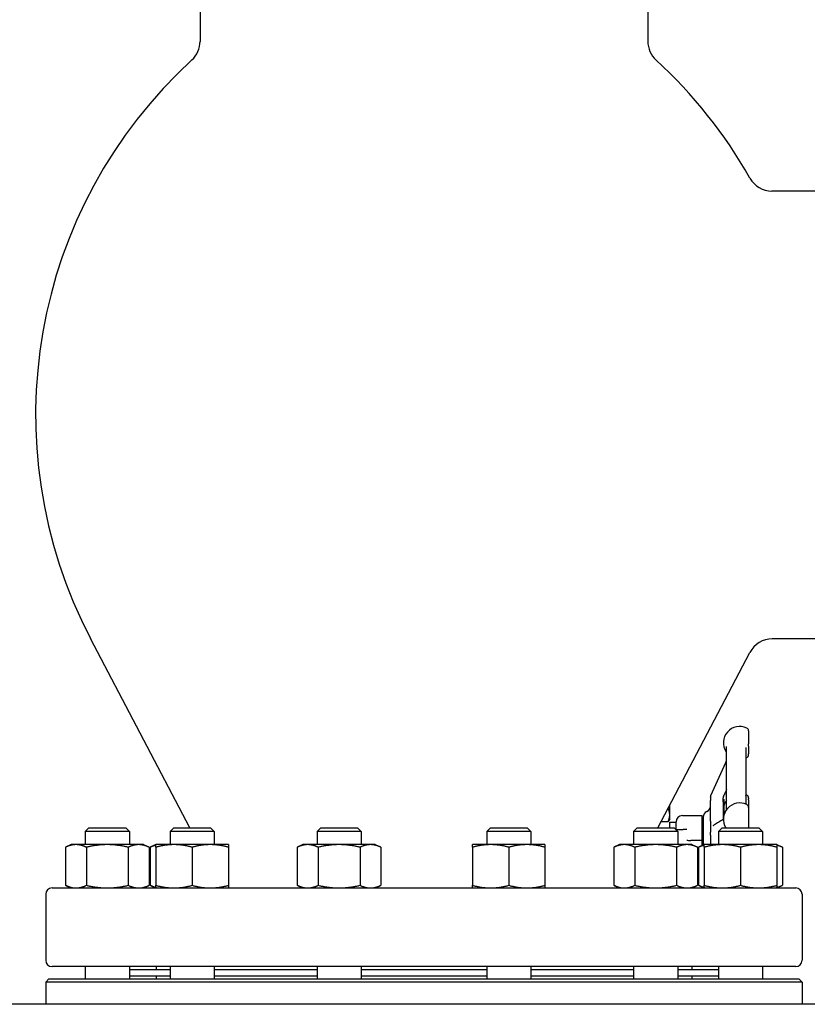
# Model space of a CAD drawing. Header units: inches. Extents: x 24 to 1128, y -94 to 748.
# Tile 69 of 256: x 244 to 260, y 292 to 312. Entities that reach past the tile are written whole.
import ezdxf

# ---------------------------------------------------------------- set-up
doc = ezdxf.new("R2010")
doc.units = ezdxf.units.IN
doc.header["$LTSCALE"] = 32
doc.header["$MEASUREMENT"] = 0
doc.layers.add('Visible (ANSI)', color=7, linetype='Continuous', lineweight=30)

msp = doc.modelspace()

# ---------------------------------------------------------------- linework, layer by layer
at = {"layer": 'Visible (ANSI)'}
for p, q in [((247.54302, 313.36787), (247.54302, 311.34626)), ((256.42302, 313.36787), (256.42302, 311.34626)), ((260.16802, 308.37787), (258.88478, 308.37787)), ((247.34383, 295.74787), (245.37434, 299.50521)), ((260.16802, 299.49787), (258.89029, 299.49787)), ((256.62221, 295.74787), (258.44744, 299.23)), ((258.42202, 297.67268), (258.42202, 297.41503)), ((258.42202, 297.37014), (258.42202, 297.41503)), ((257.98452, 296.10978), (257.98452, 297.36572)), ((258.36952, 297.34224), (258.36952, 296.21919)), ((258.42202, 297.37014), (258.42202, 297.22016)), ((258.42202, 297.19818), (258.42202, 297.22016)), ((257.67543, 296.38864), (257.96865, 297.04722)), ((257.66952, 296.36197), (257.66952, 296.36193)), ((257.66952, 296.35912), (257.66952, 296.36193)), ((257.66952, 296.35912), (257.66952, 296.29153)), ((257.66952, 295.8813), (257.66952, 296.29153)), ((257.91952, 296.26783), (257.91952, 296.34508)), ((257.91952, 296.31287), (257.93514, 296.31287)), ((257.91952, 296.26783), (257.91952, 295.91406)), ((257.91952, 296.26783), (257.91952, 295.91406)), ((257.93514, 296.00959), (257.93514, 296.31287)), ((258.42202, 296.34299), (258.42202, 296.32421)), ((258.42202, 296.30392), (258.42202, 296.32421)), ((258.42202, 296.30392), (258.42202, 296.15533)), ((256.85852, 296.00541), (256.85852, 296.19871)), ((256.85852, 295.92537), (256.85852, 296.00541)), ((258.42202, 296.15533), (258.42202, 295.74787)), ((256.82503, 295.87172), (256.68712, 295.87172)), ((256.85852, 295.92537), (256.84174, 295.8963)), ((256.85802, 295.86287), (256.98302, 295.86287)), ((256.85802, 295.74787), (256.85802, 295.86287)), ((256.98302, 295.71912), (256.98302, 295.86787)), ((257.10802, 295.99287), (257.49952, 295.99287)), ((257.49952, 295.50653), (257.49952, 295.99287)), ((257.51952, 295.95875), (257.51952, 295.40614)), ((257.66952, 295.8813), (257.66952, 295.66325)), ((245.33992, 295.74787), (245.267, 295.67496)), ((246.142, 295.67496), (245.267, 295.67496)), ((245.267, 295.67496), (245.267, 295.41687)), ((245.33992, 295.74787), (246.06908, 295.74787)), ((246.06908, 295.74787), (246.142, 295.67496)), ((246.142, 295.67496), (246.142, 295.41687)), ((247.02224, 295.74787), (246.94933, 295.67496)), ((247.82433, 295.67496), (246.94933, 295.67496)), ((246.94933, 295.67496), (246.94933, 295.41687)), ((247.02224, 295.74787), (247.75141, 295.74787)), ((247.75141, 295.74787), (247.82433, 295.67496)), ((247.82433, 295.67496), (247.82433, 295.41687)), ((249.93611, 295.74787), (249.8632, 295.67496)), ((250.7382, 295.67496), (249.8632, 295.67496)), ((249.8632, 295.67496), (249.8632, 295.41687)), ((249.93611, 295.74787), (250.66528, 295.74787)), ((250.66528, 295.74787), (250.7382, 295.67496)), ((250.7382, 295.67496), (250.7382, 295.41687)), ((253.30076, 295.74787), (253.22784, 295.67496)), ((254.10284, 295.67496), (253.22784, 295.67496)), ((253.22784, 295.67496), (253.22784, 295.41687)), ((253.30076, 295.74787), (254.02993, 295.74787)), ((254.02993, 295.74787), (254.10284, 295.67496)), ((254.10284, 295.67496), (254.10284, 295.41687)), ((256.21463, 295.74787), (256.14171, 295.67496)), ((257.01671, 295.67496), (256.14171, 295.67496)), ((256.14171, 295.67496), (256.14171, 295.41687)), ((256.21463, 295.74787), (256.9438, 295.74787)), ((256.9438, 295.74787), (257.01671, 295.67496)), ((256.97255, 295.71912), (257.12661, 295.71912)), ((257.01671, 295.67496), (257.01671, 295.41687)), ((257.1947, 295.71912), (257.12661, 295.71912)), ((257.49952, 295.75037), (257.51952, 295.75037)), ((257.66952, 295.60662), (257.66952, 295.66325)), ((257.89695, 295.74787), (257.82404, 295.67496)), ((258.69904, 295.67496), (257.82404, 295.67496)), ((257.82404, 295.67496), (257.82404, 295.41687)), ((257.89695, 295.74787), (258.62612, 295.74787)), ((258.62612, 295.74787), (258.69904, 295.67496)), ((258.69904, 295.67496), (258.69904, 295.41687)), ((257.36556, 295.50037), (257.27307, 295.50037)), ((257.49952, 295.50037), (257.36556, 295.50037)), ((257.49952, 295.50037), (257.49952, 295.50653)), ((257.49952, 295.39682), (257.49952, 295.50037)), ((257.66952, 295.60662), (257.66952, 295.4166)), ((244.9855, 295.41687), (244.87427, 295.36501)), ((244.87427, 295.36501), (244.87427, 294.60974)), ((245.08183, 295.41687), (244.9855, 295.41687)), ((245.7045, 295.41687), (245.08183, 295.41687)), ((245.28939, 295.36501), (245.28939, 294.60974)), ((246.32717, 295.41687), (245.7045, 295.41687)), ((246.11962, 295.36501), (246.11962, 294.60974)), ((246.4235, 295.41687), (246.32717, 295.41687)), ((246.4235, 295.41687), (246.53473, 295.36501)), ((246.53473, 295.36501), (246.53473, 294.60974)), ((246.66783, 295.41687), (246.5566, 295.36501)), ((246.5566, 295.36501), (246.5566, 294.60974)), ((247.02733, 295.41687), (246.66783, 295.41687)), ((246.66783, 295.36501), (246.66783, 294.60974)), ((247.74633, 295.41687), (247.02733, 295.41687)), ((247.38683, 295.36501), (247.38683, 294.60974)), ((248.10583, 295.41687), (247.74633, 295.41687)), ((248.10583, 295.36501), (248.10583, 294.60974)), ((249.5817, 295.41687), (249.47047, 295.36501)), ((249.47047, 295.36501), (249.47047, 294.60974)), ((249.67802, 295.41687), (249.5817, 295.41687)), ((250.3007, 295.41687), (249.67802, 295.41687)), ((249.88558, 295.36501), (249.88558, 294.60974)), ((250.92337, 295.41687), (250.3007, 295.41687)), ((250.71581, 295.36501), (250.71581, 294.60974)), ((251.0197, 295.41687), (250.92337, 295.41687)), ((251.0197, 295.41687), (251.13093, 295.36501)), ((251.13093, 295.36501), (251.13093, 294.60974)), ((253.30584, 295.41687), (252.94634, 295.41687)), ((252.94634, 295.36501), (252.94634, 294.60974)), ((254.02484, 295.41687), (253.30584, 295.41687)), ((253.66534, 295.36501), (253.66534, 294.60974)), ((254.38434, 295.41687), (254.02484, 295.41687)), ((254.38434, 295.36501), (254.38434, 294.60974)), ((255.86021, 295.41687), (255.74898, 295.36501)), ((255.74898, 295.36501), (255.74898, 294.60974)), ((255.95654, 295.41687), (255.86021, 295.41687)), ((256.57921, 295.41687), (255.95654, 295.41687)), ((256.1641, 295.36501), (256.1641, 294.60974)), ((257.20189, 295.41687), (256.57921, 295.41687)), ((256.99433, 295.36501), (256.99433, 294.60974)), ((257.29821, 295.41687), (257.20189, 295.41687)), ((257.29821, 295.41687), (257.40944, 295.36501)), ((257.40944, 295.36501), (257.40944, 294.60974)), ((257.40944, 295.25037), (257.43131, 295.25037)), ((257.54254, 295.41687), (257.43131, 295.36501)), ((257.43131, 295.36501), (257.43131, 294.60974)), ((257.90204, 295.41687), (257.54254, 295.41687)), ((257.54254, 295.36501), (257.54254, 294.60974)), ((258.62104, 295.41687), (257.90204, 295.41687)), ((258.26154, 295.36501), (258.26154, 294.60974)), ((258.98054, 295.41687), (258.62104, 295.41687)), ((258.98054, 295.41687), (259.09177, 295.36501)), ((258.98054, 295.36501), (258.98054, 294.60974)), ((259.09177, 295.36501), (259.09177, 294.60974)), ((257.40944, 294.75787), (257.43131, 294.75787)), ((244.60802, 294.55787), (259.35802, 294.55787)), ((244.9855, 294.55787), (244.87427, 294.60974)), ((246.4235, 294.55787), (246.53473, 294.60974)), ((246.66783, 294.55787), (246.5566, 294.60974)), ((249.5817, 294.55787), (249.47047, 294.60974)), ((251.0197, 294.55787), (251.13093, 294.60974)), ((255.86021, 294.55787), (255.74898, 294.60974)), ((257.29821, 294.55787), (257.40944, 294.60974)), ((257.54254, 294.55787), (257.43131, 294.60974)), ((258.98054, 294.55787), (259.09177, 294.60974)), ((244.48302, 294.43287), (244.48302, 293.12287)), ((259.48302, 294.43287), (259.48302, 293.12287)), ((259.35802, 292.99787), (244.60802, 292.99787)), ((245.267, 292.99787), (245.267, 292.75287)), ((246.142, 292.99787), (246.142, 292.75287)), ((246.142, 292.93787), (246.94933, 292.93787)), ((246.67302, 292.99787), (246.67302, 292.93787)), ((246.94933, 292.99787), (246.94933, 292.75287)), ((247.82433, 292.99787), (247.82433, 292.75287)), ((247.82433, 292.93787), (249.8632, 292.93787)), ((249.8632, 292.99787), (249.8632, 292.75287)), ((250.7382, 292.99787), (250.7382, 292.75287)), ((250.7382, 292.93787), (253.22784, 292.93787)), ((253.22784, 292.99787), (253.22784, 292.75287)), ((254.10284, 292.99787), (254.10284, 292.75287)), ((254.10284, 292.93787), (256.14171, 292.93787)), ((256.14171, 292.99787), (256.14171, 292.75287)), ((257.01671, 292.99787), (257.01671, 292.75287)), ((257.01671, 292.93787), (257.82404, 292.93787)), ((257.29302, 292.99787), (257.29302, 292.93787)), ((257.82404, 292.99787), (257.82404, 292.75287)), ((258.69904, 292.99787), (258.69904, 292.75287)), ((244.54552, 292.75287), (244.48302, 292.69037)), ((259.48302, 292.69037), (244.48302, 292.69037)), ((244.48302, 292.69037), (244.48302, 292.25037)), ((244.54552, 292.75287), (259.42052, 292.75287)), ((246.142, 292.81787), (246.94933, 292.81787)), ((246.67302, 292.81287), (246.67302, 292.75287)), ((246.67302, 292.81287), (246.94933, 292.81287)), ((246.79302, 292.81787), (246.79302, 292.81287)), ((247.82433, 292.81787), (249.8632, 292.81787)), ((247.82433, 292.81287), (249.8632, 292.81287)), ((250.7382, 292.81787), (253.22784, 292.81787)), ((250.7382, 292.81287), (253.22784, 292.81287)), ((254.10284, 292.81787), (256.14171, 292.81787)), ((254.10284, 292.81287), (256.14171, 292.81287)), ((257.01671, 292.81787), (257.82404, 292.81787)), ((257.01671, 292.81287), (257.29302, 292.81287)), ((257.17302, 292.81787), (257.17302, 292.81287)), ((257.29302, 292.81287), (257.29302, 292.75287)), ((259.42052, 292.75287), (259.48302, 292.69037)), ((259.48302, 292.69037), (259.48302, 292.25037)), ((335.47102, 292.25037), (225.79552, 292.25037))]:
    msp.add_line(p, q, dxfattribs=at)
for centre, radius, start, end in [((247.04302, 311.34626), 0.5, 312.497008, 0), ((256.92302, 311.34626), 0.5, 180, 227.502992), ((253.83085, 303.93787), 9.54783, 132.497008, 207.662302), ((250.13519, 303.93787), 9.54783, 29.449, 47.502992), ((258.88478, 308.87787), 0.5, 209.449, 270), ((258.89029, 298.99787), 0.5, 90, 152.337698), ((258.24702, 297.43551), 0.325, 64.623066, 212.995885), ((258.35952, 297.67268), 0.0625, 0, 64.623066), ((257.92202, 297.22449), 0.0625, 0, 32.995885), ((258.35952, 297.19817), 0.0625, 298.856047, 0), ((258.24702, 296.10582), 0.325, 64.623066, 67.856779), ((258.35952, 296.34299), 0.0625, 0, 64.623066), ((258.24702, 295.91816), 0.325, 64.623066, 211.598184), ((258.24702, 296.10582), 0.325, 143.871073, 163.661277), ((258.35952, 296.15533), 0.0625, 0, 64.623066), ((257.64452, 295.95875), 0.125, 113.578178, 180), ((257.54452, 296.18787), 0.125, 293.578178, 0), ((257.10802, 295.86787), 0.125, 90, 180), ((244.60802, 294.43287), 0.125, 90, 180), ((259.35802, 294.43287), 0.125, 0, 90), ((244.60802, 293.12287), 0.125, 180, 270), ((259.35802, 293.12287), 0.125, 270, 0)]:
    msp.add_arc(centre, radius, start, end, dxfattribs=at)
for points, knots in [([(257.96865, 297.04722), (257.97069, 297.05181), (257.9726, 297.05609), (257.97587, 297.06337), (257.97723, 297.06638), (257.9797, 297.07193), (257.98076, 297.07442), (257.98174, 297.07712), (257.98199, 297.07788), (257.98241, 297.07934), (257.98255, 297.07983), (257.98278, 297.08074), (257.98285, 297.08101), (257.98298, 297.08159), (257.98305, 297.08188), (257.98315, 297.08234), (257.98318, 297.08248), (257.98324, 297.08278), (257.98327, 297.08293), (257.98333, 297.08324), (257.98337, 297.08339), (257.98345, 297.08385), (257.98351, 297.08415), (257.98365, 297.08495), (257.98371, 297.08538), (257.98383, 297.08613), (257.98387, 297.08645), (257.984, 297.08747), (257.98407, 297.08807), (257.98427, 297.0902), (257.98434, 297.09142), (257.98452, 297.09579), (257.98452, 297.09955), (257.98452, 297.10301)], [0, 0, 0, 0, 0.047477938, 0.047477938, 0.08249947, 0.08249947, 0.121004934, 0.121004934, 0.14122633, 0.14122633, 0.150049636, 0.150049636, 0.153431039, 0.153431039, 0.15626754, 0.15626754, 0.157456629, 0.157456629, 0.15864793, 0.15864793, 0.159840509, 0.159840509, 0.16226276, 0.16226276, 0.167114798, 0.167114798, 0.171866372, 0.171866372, 0.18321067, 0.18321067, 0.214314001, 0.214314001, 0.295963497, 0.295963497, 0.295963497, 0.295963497]), ([(258.36952, 297.12526), (258.36961, 297.12541), (258.36972, 297.12557), (258.3703, 297.12644), (258.37091, 297.12736), (258.37282, 297.1297), (258.37343, 297.13042), (258.37541, 297.13259), (258.37688, 297.13418), (258.38175, 297.1383), (258.38445, 297.14053), (258.38962, 297.1434), (258.38965, 297.14341), (258.38968, 297.14343)], [0.3018015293, 0.3018015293, 0.3018015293, 0.3018015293, 0.3110269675, 0.3110269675, 0.3460360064, 0.3460360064, 0.3585984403, 0.3585984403, 0.3758973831, 0.3758973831, 0.3887084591, 0.3887084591, 0.3887837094, 0.3887837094, 0.3887837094, 0.3887837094]), ([(257.95043, 296.4342), (257.94722, 296.42696), (257.94395, 296.41964), (257.9384, 296.40763), (257.93608, 296.40274), (257.9311, 296.39247), (257.92845, 296.38724), (257.92524, 296.381), (257.92447, 296.37951), (257.92295, 296.37642), (257.92239, 296.37513), (257.92167, 296.37322), (257.92145, 296.37254), (257.92102, 296.37086), (257.92093, 296.37047), (257.92077, 296.36976), (257.92072, 296.3695), (257.9206, 296.36892), (257.92054, 296.3686), (257.92045, 296.36807), (257.92041, 296.36789), (257.92035, 296.36751), (257.92032, 296.36732), (257.92023, 296.36673), (257.92018, 296.36633), (257.92008, 296.3656), (257.92004, 296.36525), (257.91994, 296.36429), (257.91989, 296.36375), (257.9197, 296.36131), (257.91964, 296.35964), (257.91951, 296.35388), (257.91952, 296.34938), (257.91952, 296.34508)], [0, 0, 0, 0, 0.0603831, 0.0603831, 0.104424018, 0.104424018, 0.16031968, 0.16031968, 0.178317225, 0.178317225, 0.202462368, 0.202462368, 0.226175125, 0.226175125, 0.232127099, 0.232127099, 0.235101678, 0.235101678, 0.238092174, 0.238092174, 0.239580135, 0.239580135, 0.241069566, 0.241069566, 0.244093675, 0.244093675, 0.24708763, 0.24708763, 0.253093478, 0.253093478, 0.276878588, 0.276878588, 0.335423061, 0.335423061, 0.335423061, 0.335423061]), ([(257.66952, 296.36198), (257.66952, 296.36276), (257.66954, 296.36358), (257.66958, 296.36487), (257.66961, 296.36538), (257.66965, 296.36603), (257.66966, 296.36619), (257.66967, 296.36639), (257.66967, 296.36643), (257.66968, 296.36653), (257.66968, 296.36658), (257.66969, 296.3667), (257.6697, 296.36676), (257.66971, 296.36688), (257.66971, 296.36694), (257.66972, 296.36708), (257.66973, 296.36717), (257.66975, 296.36739), (257.66976, 296.36752), (257.6698, 296.36804), (257.66984, 296.3684), (257.66995, 296.36939), (257.67003, 296.37001), (257.67021, 296.37134), (257.67032, 296.37205), (257.67059, 296.37354), (257.67074, 296.37433), (257.67118, 296.3764), (257.67148, 296.37761), (257.67208, 296.37977), (257.67237, 296.38075), (257.67284, 296.38216), (257.67298, 296.38256), (257.67325, 296.38334), (257.67339, 296.38371), (257.67367, 296.38446), (257.67382, 296.38483), (257.67408, 296.38548), (257.67419, 296.38577), (257.67452, 296.38657), (257.6747, 296.38697), (257.67507, 296.38783), (257.67525, 296.38824), (257.67543, 296.38864)], [0, 0, 0, 0, 0.0078067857, 0.0078067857, 0.0132708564, 0.0132708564, 0.0150906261, 0.0150906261, 0.0155496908, 0.0155496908, 0.0160097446, 0.0160097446, 0.0164681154, 0.0164681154, 0.016924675, 0.016924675, 0.0175847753, 0.0175847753, 0.0186842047, 0.0186842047, 0.0218929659, 0.0218929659, 0.0273515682, 0.0273515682, 0.0328883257, 0.0328883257, 0.0389088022, 0.0389088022, 0.0496340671, 0.0496340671, 0.0590657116, 0.0590657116, 0.0627224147, 0.0627224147, 0.0658443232, 0.0658443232, 0.068882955, 0.068882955, 0.0717335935, 0.0717335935, 0.0777435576, 0.0777435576, 0.0868474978, 0.0868474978, 0.0868474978, 0.0868474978]), ([(258.37079, 296.38146), (258.37079, 296.38146), (258.37067, 296.38169), (258.37012, 296.3832), (258.36952, 296.38547), (258.36952, 296.38844)], [0.4047463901, 0.4047463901, 0.4047463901, 0.4047463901, 0.4365661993, 0.4365661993, 0.5041533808, 0.5041533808, 0.5041533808, 0.5041533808]), ([(257.95383, 296.07352), (257.95469, 296.07421), (257.95598, 296.07526), (257.95913, 296.0778), (257.96101, 296.07929), (257.96453, 296.08199), (257.96618, 296.08322), (257.96775, 296.0844)], [0, 0, 0, 0, 0.0239966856, 0.0239966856, 0.0525140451, 0.0525140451, 0.0796232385, 0.0796232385, 0.0796232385, 0.0796232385]), ([(257.92203, 295.91555), (257.9204, 295.91459), (257.91877, 295.91362), (257.90255, 295.90401), (257.88796, 295.89536), (257.85878, 295.87807), (257.84419, 295.86942), (257.81502, 295.85212), (257.80043, 295.84348), (257.77127, 295.82618), (257.75669, 295.81753), (257.74212, 295.80888)], [0.76245259, 0.76245259, 0.76245259, 0.76245259, 0.79301447, 0.79301447, 1.06690782, 1.06690782, 1.34080118, 1.34080118, 1.61469453, 1.61469453, 1.88858789, 1.88858789, 1.88858789, 1.88858789]), ([(257.71983, 295.79461), (257.71983, 295.79461), (257.71983, 295.79461), (257.71984, 295.79462), (257.72012, 295.79479), (257.72114, 295.79546), (257.722, 295.79605), (257.72455, 295.79779), (257.72646, 295.7991), (257.73032, 295.80167), (257.73224, 295.80292), (257.73729, 295.80606), (257.7404, 295.80785), (257.74212, 295.80888)], [0.225891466, 0.225891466, 0.225891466, 0.225891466, 0.226206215, 0.226206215, 0.242465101, 0.242465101, 0.263280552, 0.263280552, 0.294781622, 0.294781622, 0.321406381, 0.321406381, 0.364242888, 0.364242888, 0.364242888, 0.364242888]), ([(257.19638, 295.50819), (257.19643, 295.50816), (257.19647, 295.50814), (257.19764, 295.50746), (257.19882, 295.50681), (257.20004, 295.50618)], [-0.7199277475, -0.7199277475, -0.7199277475, -0.7199277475, -0.71835885, -0.71835885, -0.678581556, -0.678581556, -0.678581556, -0.678581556]), ([(257.20004, 295.50618), (257.20049, 295.50594), (257.20094, 295.50576), (257.20536, 295.50403), (257.21364, 295.50261), (257.24075, 295.50074), (257.2561, 295.50037), (257.27307, 295.50037)], [0.010286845, 0.010286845, 0.010286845, 0.010286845, 0.015902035, 0.015902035, 0.08584187, 0.08584187, 0.151933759, 0.151933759, 0.151933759, 0.151933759])]:
    msp.add_open_spline(points, degree=3, knots=knots, dxfattribs=at)
for points in [[(257.98452, 296.51097), (257.97315, 296.48538), (257.96179, 296.45979), (257.95043, 296.4342)], [(257.98452, 296.27366), (257.98452, 296.2731), (257.98449, 296.27285), (257.98449, 296.27285)], [(257.93514, 296.05862), (257.94137, 296.06359), (257.9476, 296.06855), (257.95383, 296.07352)]]:
    msp.add_open_spline(points, degree=3, dxfattribs=at)
for points, weights in [([(256.82503, 295.87172), (256.85852, 295.94336), (256.85852, 296.00541)], [1, 1.0379548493, 1]), ([(256.85852, 296.00541), (256.85852, 296.06654), (256.82608, 296.13683)], [1, 1.03737249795, 1.00114683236]), ([(256.84174, 295.8963), (256.83488, 295.88444), (256.82503, 295.87172)], [1.01552166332, 1.01087918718, 1]), ([(245.08183, 295.41687), (244.9855, 295.41687), (244.87427, 295.36501)], [1, 1.0379548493, 1]), ([(245.28939, 295.36501), (245.17816, 295.41687), (245.08183, 295.41687)], [1, 1.0379548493, 1]), ([(245.7045, 295.41687), (245.51185, 295.41687), (245.28939, 295.36501)], [1, 1.0379548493, 1]), ([(246.11962, 295.36501), (245.89716, 295.41687), (245.7045, 295.41687)], [1, 1.0379548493, 1]), ([(246.32717, 295.41687), (246.23085, 295.41687), (246.11962, 295.36501)], [1, 1.0379548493, 1]), ([(246.53473, 295.36501), (246.4235, 295.41687), (246.32717, 295.41687)], [1, 1.0379548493, 1]), ([(246.66783, 295.40505), (246.61524, 295.39236), (246.5566, 295.36501)], [1.01895290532, 1.01965956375, 1]), ([(246.66783, 295.36501), (246.66783, 295.41687), (246.66783, 295.41687)], [1, 1.0379548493, 1]), ([(247.02733, 295.41687), (246.86048, 295.41687), (246.66783, 295.36501)], [1, 1.0379548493, 1]), ([(247.38683, 295.36501), (247.19417, 295.41687), (247.02733, 295.41687)], [1, 1.0379548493, 1]), ([(247.74633, 295.41687), (247.57948, 295.41687), (247.38683, 295.36501)], [1, 1.0379548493, 1]), ([(248.10583, 295.36501), (247.91317, 295.41687), (247.74633, 295.41687)], [1, 1.0379548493, 1]), ([(248.10583, 295.41687), (248.10583, 295.41687), (248.10583, 295.36501)], [1, 1.0379548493, 1]), ([(249.67802, 295.41687), (249.5817, 295.41687), (249.47047, 295.36501)], [1, 1.0379548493, 1]), ([(249.88558, 295.36501), (249.77435, 295.41687), (249.67802, 295.41687)], [1, 1.0379548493, 1]), ([(250.3007, 295.41687), (250.10804, 295.41687), (249.88558, 295.36501)], [1, 1.0379548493, 1]), ([(250.71581, 295.36501), (250.49335, 295.41687), (250.3007, 295.41687)], [1, 1.0379548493, 1]), ([(250.92337, 295.41687), (250.82704, 295.41687), (250.71581, 295.36501)], [1, 1.0379548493, 1]), ([(251.13093, 295.36501), (251.0197, 295.41687), (250.92337, 295.41687)], [1, 1.0379548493, 1]), ([(252.94634, 295.36501), (252.94634, 295.41687), (252.94634, 295.41687)], [1, 1.0379548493, 1]), ([(253.30584, 295.41687), (253.139, 295.41687), (252.94634, 295.36501)], [1, 1.0379548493, 1]), ([(253.66534, 295.36501), (253.47269, 295.41687), (253.30584, 295.41687)], [1, 1.0379548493, 1]), ([(254.02484, 295.41687), (253.858, 295.41687), (253.66534, 295.36501)], [1, 1.0379548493, 1]), ([(254.38434, 295.36501), (254.19169, 295.41687), (254.02484, 295.41687)], [1, 1.0379548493, 1]), ([(254.38434, 295.41687), (254.38434, 295.41687), (254.38434, 295.36501)], [1, 1.0379548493, 1]), ([(255.95654, 295.41687), (255.86021, 295.41687), (255.74898, 295.36501)], [1, 1.0379548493, 1]), ([(256.1641, 295.36501), (256.05287, 295.41687), (255.95654, 295.41687)], [1, 1.0379548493, 1]), ([(256.57921, 295.41687), (256.38656, 295.41687), (256.1641, 295.36501)], [1, 1.0379548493, 1]), ([(256.99433, 295.36501), (256.77187, 295.41687), (256.57921, 295.41687)], [1, 1.0379548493, 1]), ([(257.20189, 295.41687), (257.10556, 295.41687), (256.99433, 295.36501)], [1, 1.0379548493, 1]), ([(257.40944, 295.36501), (257.29821, 295.41687), (257.20189, 295.41687)], [1, 1.0379548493, 1]), ([(257.54254, 295.40505), (257.48996, 295.39236), (257.43131, 295.36501)], [1.01895290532, 1.01965956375, 1]), ([(257.54254, 295.36501), (257.54254, 295.41687), (257.54254, 295.41687)], [1, 1.0379548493, 1]), ([(257.90204, 295.41687), (257.73519, 295.41687), (257.54254, 295.36501)], [1, 1.0379548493, 1]), ([(258.26154, 295.36501), (258.06888, 295.41687), (257.90204, 295.41687)], [1, 1.0379548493, 1]), ([(258.62104, 295.41687), (258.45419, 295.41687), (258.26154, 295.36501)], [1, 1.0379548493, 1]), ([(258.98054, 295.36501), (258.78788, 295.41687), (258.62104, 295.41687)], [1, 1.0379548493, 1]), ([(258.98054, 295.41687), (258.98054, 295.41687), (258.98054, 295.36501)], [1, 1.0379548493, 1]), ([(259.09177, 295.36501), (259.03312, 295.39236), (258.98054, 295.40505)], [1, 1.01965956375, 1.01895290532]), ([(244.87427, 294.60974), (244.9855, 294.55787), (245.08183, 294.55787)], [1, 1.0379548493, 1]), ([(245.08183, 294.55787), (245.17816, 294.55787), (245.28939, 294.60974)], [1, 1.0379548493, 1]), ([(245.28939, 294.60974), (245.51185, 294.55787), (245.7045, 294.55787)], [1, 1.0379548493, 1]), ([(245.7045, 294.55787), (245.89716, 294.55787), (246.11962, 294.60974)], [1, 1.0379548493, 1]), ([(246.11962, 294.60974), (246.23085, 294.55787), (246.32717, 294.55787)], [1, 1.0379548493, 1]), ([(246.32717, 294.55787), (246.4235, 294.55787), (246.53473, 294.60974)], [1, 1.0379548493, 1]), ([(246.5566, 294.60974), (246.61524, 294.58239), (246.66783, 294.5697)], [1, 1.01965956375, 1.01895290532]), ([(246.66783, 294.60974), (246.86048, 294.55787), (247.02733, 294.55787)], [1, 1.0379548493, 1]), ([(246.66783, 294.55787), (246.66783, 294.55787), (246.66783, 294.60974)], [1, 1.0379548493, 1]), ([(247.02733, 294.55787), (247.19417, 294.55787), (247.38683, 294.60974)], [1, 1.0379548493, 1]), ([(247.38683, 294.60974), (247.57948, 294.55787), (247.74633, 294.55787)], [1, 1.0379548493, 1]), ([(247.74633, 294.55787), (247.91317, 294.55787), (248.10583, 294.60974)], [1, 1.0379548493, 1]), ([(248.10583, 294.60974), (248.10583, 294.55787), (248.10583, 294.55787)], [1, 1.0379548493, 1]), ([(249.47047, 294.60974), (249.5817, 294.55787), (249.67802, 294.55787)], [1, 1.0379548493, 1]), ([(249.67802, 294.55787), (249.77435, 294.55787), (249.88558, 294.60974)], [1, 1.0379548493, 1]), ([(249.88558, 294.60974), (250.10804, 294.55787), (250.3007, 294.55787)], [1, 1.0379548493, 1]), ([(250.3007, 294.55787), (250.49335, 294.55787), (250.71581, 294.60974)], [1, 1.0379548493, 1]), ([(250.71581, 294.60974), (250.82704, 294.55787), (250.92337, 294.55787)], [1, 1.0379548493, 1]), ([(250.92337, 294.55787), (251.0197, 294.55787), (251.13093, 294.60974)], [1, 1.0379548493, 1]), ([(252.94634, 294.60974), (253.139, 294.55787), (253.30584, 294.55787)], [1, 1.0379548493, 1]), ([(252.94634, 294.55787), (252.94634, 294.55787), (252.94634, 294.60974)], [1, 1.0379548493, 1]), ([(253.30584, 294.55787), (253.47269, 294.55787), (253.66534, 294.60974)], [1, 1.0379548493, 1]), ([(253.66534, 294.60974), (253.858, 294.55787), (254.02484, 294.55787)], [1, 1.0379548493, 1]), ([(254.02484, 294.55787), (254.19169, 294.55787), (254.38434, 294.60974)], [1, 1.0379548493, 1]), ([(254.38434, 294.60974), (254.38434, 294.55787), (254.38434, 294.55787)], [1, 1.0379548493, 1]), ([(255.74898, 294.60974), (255.86021, 294.55787), (255.95654, 294.55787)], [1, 1.0379548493, 1]), ([(255.95654, 294.55787), (256.05287, 294.55787), (256.1641, 294.60974)], [1, 1.0379548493, 1]), ([(256.1641, 294.60974), (256.38656, 294.55787), (256.57921, 294.55787)], [1, 1.0379548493, 1]), ([(256.57921, 294.55787), (256.77187, 294.55787), (256.99433, 294.60974)], [1, 1.0379548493, 1]), ([(256.99433, 294.60974), (257.10556, 294.55787), (257.20189, 294.55787)], [1, 1.0379548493, 1]), ([(257.20189, 294.55787), (257.29821, 294.55787), (257.40944, 294.60974)], [1, 1.0379548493, 1]), ([(257.43131, 294.60974), (257.48996, 294.58239), (257.54254, 294.5697)], [1, 1.01965956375, 1.01895290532]), ([(257.54254, 294.60974), (257.73519, 294.55787), (257.90204, 294.55787)], [1, 1.0379548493, 1]), ([(257.54254, 294.55787), (257.54254, 294.55787), (257.54254, 294.60974)], [1, 1.0379548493, 1]), ([(257.90204, 294.55787), (258.06888, 294.55787), (258.26154, 294.60974)], [1, 1.0379548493, 1]), ([(258.26154, 294.60974), (258.45419, 294.55787), (258.62104, 294.55787)], [1, 1.0379548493, 1]), ([(258.62104, 294.55787), (258.78788, 294.55787), (258.98054, 294.60974)], [1, 1.0379548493, 1]), ([(258.98054, 294.60974), (258.98054, 294.55787), (258.98054, 294.55787)], [1, 1.0379548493, 1]), ([(258.98054, 294.5697), (259.03312, 294.58239), (259.09177, 294.60974)], [1.01895290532, 1.01965956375, 1])]:
    msp.add_rational_spline(points, weights, degree=2, dxfattribs=at)

doc.saveas('drawing.dxf')
